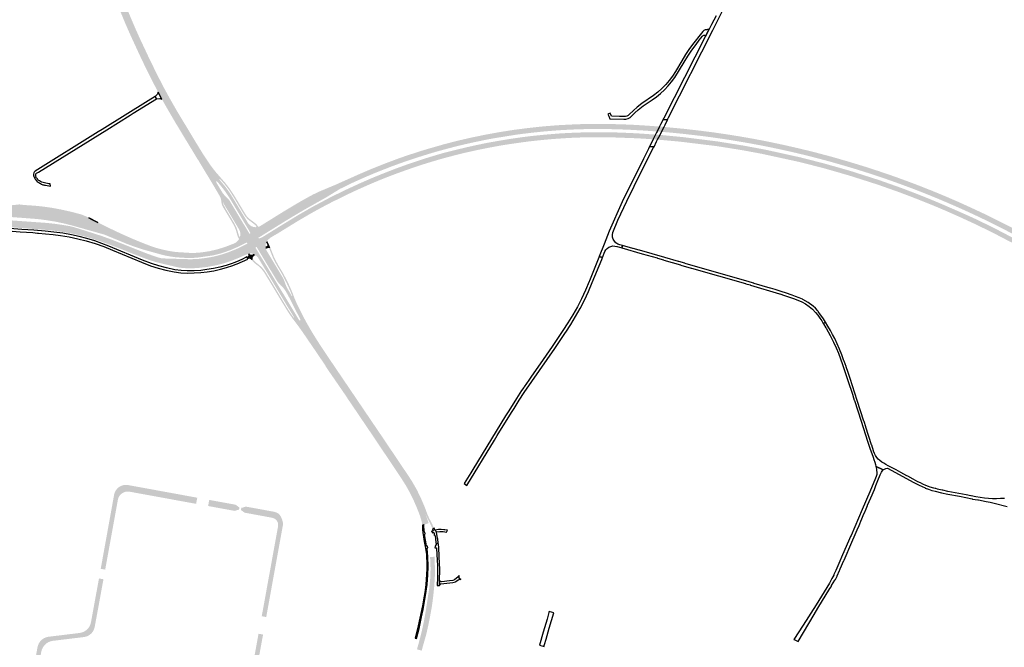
# Model space of a CAD drawing. Header units: metres. Extents: x 124582 to 143330, y 393481 to 406815.
# Tile 99 of 134: x 133225 to 134738, y 400381 to 401345. Entities that reach past the tile are written whole.
import ezdxf

# ---------------------------------------------------------------- set-up
doc = ezdxf.new("R2010")
doc.units = ezdxf.units.M
doc.header["$MEASUREMENT"] = 0
for name, color, linetype, lineweight in [('ir-ARC-asfalt-bestaande fietspaden-niet te inspecteren', 21, 'Continuous', 0), ('ir-ARC-asfalt-bestaande wegen-niet te inspecteren', 151, 'Continuous', 0), ('ir-ARC-asfalt-hoofdwegen-te inspecteren', 5, 'Continuous', 0), ('ir-ARC-fietspaden naastliggend- te inspecteren', 1, 'Continuous', 0)]:
    doc.layers.add(name, color=color, linetype=linetype, lineweight=lineweight)

msp = doc.modelspace()

# ---------------------------------------------------------------- hatches: boundary and pattern name
at = {"layer": 'ir-ARC-asfalt-hoofdwegen-te inspecteren', "linetype": 'Continuous', "lineweight": 13}
for points in [[(133439.054, 401234.95), (133427.45, 401257.348), (133416.287, 401279.97), (133413.673, 401285.342), (133397.217, 401320.898), (133395.342, 401325.109), (133389.253, 401339.039), (133383.415, 401353.076), (133371.983, 401382.786), (133365.63, 401400.442), (133359.779, 401418.271), (133358.347, 401422.731), (133353.974, 401437.52), (133349.804, 401452.367), (133342.422, 401480.554), (133340.473, 401488.097), (133333.128, 401519.324), (133340.071, 401520.824), (133341.296, 401515.199), (133344.429, 401502.096), (133348.787, 401484.36), (133353.392, 401466.687), (133354.813, 401461.391), (133363.844, 401429.224), (133365.002, 401425.332), (133370.201, 401409.06), (133375.843, 401392.937), (133377.695, 401387.667), (133383.472, 401372.308), (133389.48, 401357.037), (133392.928, 401348.608), (133400.977, 401329.804), (133407.608, 401315.051), (133422.199, 401283.995), (133430.202, 401267.667), (133437.616, 401252.89), (133445.233, 401238.217)], [(133522.88, 401093.482), (133504.851, 401123.205), (133500.955, 401129.651), (133499.637, 401131.831), (133489.461, 401148.667), (133481.351, 401162.013), (133473.321, 401175.324), (133466.352, 401186.771), (133463.818, 401191.04), (133451.294, 401212.915), (133439.054, 401234.95), (133445.233, 401238.217), (133451.46, 401226.785), (133455.075, 401220.301), (133462.154, 401207.888), (133469.441, 401195.596), (133479.231, 401179.405), (133497.519, 401149.105), (133505.84, 401135.591), (133508.151, 401131.838), (133512.571, 401125.159), (133521.522, 401112.849), (133527.077, 401106.125), (133532.391, 401100.254), (133531.437, 401099.465), (133526.991, 401096.356), (133526.979, 401096.348)], [(133719.099, 401085.74), (133718.908, 401086.128), (133715.516, 401093.779), (133725.036, 401097.974), (133745.475, 401107.108), (133765.69, 401115.759), (133785.429, 401123.646), (133804.954, 401130.974), (133819.379, 401136.048), (133840.94, 401143.008), (133846.839, 401144.85), (133876.755, 401153.5), (133898.489, 401159.099), (133919.965, 401164.001), (133941.47, 401168.396), (133963.143, 401172.301), (133983.983, 401175.587), (134005.287, 401178.313), (134026.745, 401180.662), (134030.696, 401181.025), (134051.531, 401182.705), (134070.587, 401183.716), (134093.279, 401184.628), (134111.762, 401184.847), (134128.223, 401184.699), (134147.89, 401184.118), (134156.177, 401183.819), (134165.05, 401183.498), (134176.153, 401182.826), (134182.04, 401182.47), (134193.461, 401181.724), (134204.385, 401180.918), (134200.515, 401173.348), (134197.068, 401173.616), (134182.043, 401174.616), (134163.64, 401175.62), (134152.482, 401176.093), (134137.108, 401176.608), (134119.804, 401176.912), (134103.723, 401176.891), (134088.719, 401176.606), (134073.66, 401176.068), (134058.769, 401175.314), (134043.668, 401174.228), (134028.899, 401172.974), (134013.783, 401171.406), (133998.781, 401169.625), (133985.473, 401167.838), (133968.728, 401165.088), (133953.643, 401162.725), (133949.02, 401161.877), (133938.691, 401159.841), (133923.633, 401156.734), (133908.679, 401153.423), (133893.656, 401149.793), (133878.686, 401145.85), (133863.668, 401141.731), (133848.594, 401137.166), (133833.62, 401132.491), (133818.576, 401127.42), (133807.72, 401123.597), (133795.785, 401119.224), (133783.635, 401114.486), (133768.369, 401108.388), (133753.453, 401102.047), (133738.611, 401095.396), (133728.935, 401090.907)], [(134755.741, 401013.018), (134753.247, 401014.354), (134738.048, 401022.297), (134723.083, 401029.88), (134707.886, 401037.327), (134692.656, 401044.606), (134677.663, 401051.528), (134662.614, 401058.257), (134647.51, 401064.776), (134641.231, 401067.44), (134632.489, 401071.103), (134617.48, 401077.192), (134602.474, 401083.103), (134588.451, 401088.362), (134587.472, 401088.735), (134572.431, 401094.255), (134557.441, 401099.562), (134542.373, 401104.683), (134527.399, 401109.6), (134512.344, 401114.349), (134497.32, 401118.869), (134482.267, 401123.27), (134467.365, 401127.458), (134466.247, 401127.757), (134452.278, 401131.5), (134437.225, 401135.371), (134422.212, 401139.045), (134407.271, 401142.512), (134392.175, 401145.841), (134377.264, 401148.96), (134362.117, 401151.955), (134347.163, 401154.739), (134332.121, 401157.391), (134317.075, 401159.862), (134302.016, 401162.154), (134287.096, 401164.292), (134272.168, 401166.205), (134257.178, 401167.976), (134242.134, 401169.666), (134227.09, 401171.152), (134213.256, 401172.349), (134212.202, 401172.44), (134212.163, 401172.443), (134210.959, 401172.537), (134203.975, 401173.079), (134201.521, 401173.27), (134200.515, 401173.348), (134204.385, 401180.918), (134205.36, 401180.837), (134207.782, 401180.636), (134214.739, 401180.058), (134216.008, 401179.953), (134217.065, 401179.865), (134246.365, 401177.06), (134268.79, 401174.48), (134289.623, 401171.851), (134310.387, 401168.834), (134330.351, 401165.641), (134353.625, 401161.577), (134376.703, 401157.095), (134399.358, 401152.277), (134423.554, 401146.771), (134447.387, 401140.88), (134469.211, 401135.113), (134470.173, 401134.859), (134495.904, 401127.483), (134521.006, 401119.871), (134545.096, 401112.069), (134569.222, 401103.78), (134591.869, 401095.514), (134605.442, 401090.347), (134626.48, 401082.054), (134646.146, 401073.935), (134667.178, 401064.836), (134686.475, 401056.069), (134708.84, 401045.608), (134731.019, 401034.621), (134750.056, 401024.92), (134759.938, 401019.66)], [(133817.113, 401113.24), (133815.73, 401120.851), (133822.552, 401123.319), (133834.463, 401127.337), (133853.188, 401133.368), (133874.87, 401139.814), (133900.924, 401146.307), (133908.233, 401148.071), (133915.556, 401149.78), (133922.543, 401151.333), (133936.677, 401154.321), (133943.825, 401155.744), (133950.903, 401157.032), (133972.22, 401160.694), (133979.066, 401161.765), (133985.919, 401162.786), (133997.018, 401164.341), (134000, 401164.711), (134007.559, 401165.701), (134014.957, 401166.508), (134030.021, 401168.013), (134044.555, 401169.281), (134051.554, 401169.823), (134058.558, 401170.298), (134066.33, 401170.727), (134074.105, 401171.086), (134081.828, 401171.387), (134089.553, 401171.626), (134098.137, 401171.828), (134106.723, 401171.956), (134113.971, 401171.972), (134121.219, 401171.924), (134140.343, 401171.64), (134163.847, 401170.733), (134178.659, 401169.886), (134198.059, 401168.547), (134194.473, 401161.298), (134184.944, 401161.972), (134171.446, 401162.717), (134136.905, 401163.989), (134122.944, 401164.181), (134112.701, 401164.198), (134098.857, 401164.124), (134091.892, 401164.011), (134084.928, 401163.833), (134077.856, 401163.569), (134070.787, 401163.234), (134063.512, 401162.822), (134057.065, 401162.39), (134049.151, 401161.86), (134042.065, 401161.316), (134035.667, 401160.771), (134035.553, 401160.761), (134029.046, 401160.155), (134014.696, 401158.666), (134007.801, 401157.888), (134000, 401156.869), (133997.607, 401156.575), (133974.985, 401153.274), (133966.936, 401152.011), (133958.863, 401150.61), (133943.458, 401147.736), (133936.123, 401146.283), (133928.785, 401144.763), (133913.778, 401141.493), (133906.113, 401139.725), (133898.571, 401137.851), (133883.958, 401134.061), (133876.883, 401132.159), (133869.905, 401130.199), (133862.946, 401128.175), (133855.195, 401125.854), (133847.463, 401123.47), (133840.792, 401121.345), (133831.994, 401118.44)], [(134749.004, 401002.446), (134717.38, 401018.925), (134689.832, 401032.206), (134670.37, 401041.177), (134650.8, 401049.911), (134633.379, 401057.331), (134615.846, 401064.482), (134595.763, 401072.371), (134575.58, 401080.003), (134554.259, 401087.523), (134542.61, 401091.632), (134534.47, 401094.226), (134498.703, 401105.622), (134461.61, 401116.245), (134459.314, 401116.903), (134422.972, 401126.182), (134364.844, 401138.82), (134334.839, 401144.393), (134296.094, 401150.559), (134239.359, 401157.471), (134207.202, 401160.398), (134206.14, 401160.474), (134204.939, 401160.559), (134197.917, 401161.055), (134195.416, 401161.232), (134194.473, 401161.298), (134198.059, 401168.547), (134199.089, 401168.475), (134201.568, 401168.301), (134208.584, 401167.81), (134209.813, 401167.724), (134210.746, 401167.659), (134244.464, 401164.375), (134297.881, 401157.653), (134336.322, 401151.509), (134370.151, 401145.227), (134424.794, 401133.184), (134461.819, 401123.688), (134464.321, 401122.975), (134501.266, 401112.454), (134544.961, 401098.507), (134578.274, 401086.754), (134598.675, 401079.014), (134618.968, 401070.996), (134636.345, 401063.793), (134653.627, 401056.366), (134673.404, 401047.721), (134693.081, 401038.849), (134720.659, 401025.444), (134752.968, 401008.603)], [(133604.882, 401004.877), (133600.26, 401012.404), (133602.288, 401013.663), (133624.633, 401027.522), (133652.62, 401044.62), (133674.135, 401057.026), (133699.666, 401070.653), (133721.236, 401081.404), (133729.293, 401085.093), (133746.26, 401092.939), (133763.622, 401100.56), (133780.557, 401107.516), (133801.771, 401115.8), (133815.73, 401120.851), (133817.113, 401113.24), (133813.123, 401111.846), (133795.39, 401105.317), (133777.167, 401098.118), (133759.946, 401090.797), (133743.011, 401083.279), (133729.123, 401076.723), (133705.111, 401064.959), (133688.256, 401056.141), (133673.387, 401047.948), (133655.479, 401037.511), (133647.055, 401032.423), (133629.111, 401021.375), (133621.425, 401016.553), (133616.105, 401013.567), (133611.066, 401010.574), (133610.015, 401009.858), (133609.053, 401009.099), (133606.736, 401007.191), (133606.576, 401007.022)], [(133563.189, 401011.239), (133563.596, 401012.837), (133563.859, 401015.301), (133563.671, 401017.771), (133563.04, 401020.167), (133561.986, 401022.409), (133561.23, 401023.693), (133557.805, 401029.398), (133555.967, 401032.459), (133539.514, 401059.866), (133538.202, 401062.277), (133537.171, 401064.821), (133536.954, 401064.721), (133535.751, 401069.807), (133535.666, 401070.215), (133534.633, 401073.736), (133532.896, 401076.968), (133522.88, 401093.482), (133526.979, 401096.348), (133526.582, 401095.753), (133526.684, 401095.046), (133536.354, 401079.009), (133537.321, 401077.61), (133538.427, 401076.319), (133546.094, 401068.385), (133546.829, 401067.471), (133547.456, 401066.516), (133567.742, 401032.744), (133577.567, 401016.437)], [(133578.979, 401017.596), (133577.873, 401019.818), (133569.968, 401033.053), (133549.018, 401067.901), (133544.789, 401074.716), (133540.263, 401081.337), (133534.98, 401088.196), (133528.305, 401096.197), (133527.678, 401096.525), (133526.991, 401096.356), (133531.437, 401099.465), (133539.848, 401089.26), (133543.813, 401084.103), (133546.786, 401079.84), (133549.818, 401075.171), (133552.273, 401071.201), (133570.247, 401041.379), (133574.065, 401035.044), (133575.188, 401033.127), (133576.636, 401030.999), (133578.462, 401029.186), (133580.6, 401027.753), (133582.971, 401026.752), (133585.462, 401026.178), (133588.017, 401026.108), (133591.254, 401026.755)], [(133598.9, 401014.42), (133591.254, 401026.755), (133593.41, 401027.349), (133593.595, 401027.424), (133597.808, 401029.986), (133610.492, 401037.868), (133623.258, 401045.835), (133636.066, 401053.67), (133648.913, 401061.347), (133661.904, 401068.84), (133674.879, 401075.924), (133679.788, 401078.347), (133686.243, 401081.335), (133688.512, 401082.277), (133714.802, 401093.297), (133714.729, 401093.432), (133715.516, 401093.779), (133718.908, 401086.128), (133704.466, 401077.246), (133695.94, 401072.05), (133693.354, 401070.579), (133681.147, 401063.713), (133667.23, 401055.849), (133655.959, 401049.385), (133643.951, 401042.232), (133631.113, 401034.411), (133607.348, 401019.676), (133600.988, 401015.719)], [(133488.292, 400978.814), (133476.052, 400979.067), (133463.846, 400980.022), (133455.443, 400981.216), (133447.104, 400982.794), (133443.717, 400983.655), (133434.63, 400986.169), (133414.662, 400991.725), (133407.013, 400994.142), (133394.739, 400998.453), (133388.922, 401000.676), (133373.039, 401007.215), (133359.065, 401012.981), (133356.077, 401014.226), (133353.003, 401015.24), (133345.072, 401017.471), (133330.723, 401021.527), (133316.245, 401025.592), (133308.759, 401027.729), (133293.944, 401031.578), (133279.307, 401034.682), (133265.002, 401036.982), (133257.856, 401037.927), (133254.549, 401038.325), (133251.672, 401038.601), (133244.108, 401039.212), (133232.851, 401040.07), (133223.527, 401040.78), (133208.558, 401041.9), (133195.908, 401042.784), (133174.708, 401043.944), (133174.33, 401044.296), (133159.294, 401045.442), (133155.789, 401045.696), (133156.795, 401059.337), (133160.301, 401059.077), (133168.245, 401058.65), (133175.294, 401058.361), (133184.37, 401057.549), (133186.596, 401057.592), (133199.091, 401058.502), (133198.81, 401058.145), (133198.751, 401056.861), (133198.915, 401056.475), (133199.3, 401056.311), (133201.852, 401056.085), (133202.33, 401056.429), (133202.167, 401056.995), (133199.585, 401058.538), (133224.557, 401061.065), (133230.863, 401060.272), (133237.202, 401059.813), (133248.285, 401059.079), (133261.691, 401057.676), (133275.029, 401055.726), (133288.276, 401053.234), (133303.533, 401049.87), (133318.632, 401045.857), (133323.642, 401044.08), (133328.472, 401041.86), (133345.245, 401033.159), (133362.188, 401024.792), (133378.777, 401016.914), (133395.54, 401009.413), (133410.898, 401002.987), (133426.43, 400996.993), (133435.834, 400993.941), (133445.392, 400991.412), (133455.075, 400989.412), (133464.853, 400987.948), (133491.047, 400986.342), (133504.016, 400987.358), (133516.734, 400989.315), (133529.285, 400992.257), (133541.742, 400996.265), (133553.072, 401000.637), (133554.888, 401001.466), (133557.72, 401003.061), (133560.086, 401005.29), (133561.848, 401008.021), (133566.635, 400999.112), (133559.732, 400995.724), (133548.696, 400990.937), (133539.29, 400987.577), (133531.695, 400985.168), (133521.974, 400982.824), (133497.292, 400979.242)], [(133484.016, 400962.787), (133470.137, 400963.92), (133455.874, 400967.261), (133441.648, 400970.58), (133433.805, 400972.571), (133426.062, 400974.92), (133418.434, 400977.62), (133397.844, 400985.575), (133376.577, 400994.102), (133362.324, 400999.606), (133347.919, 401004.698), (133333.373, 401009.372), (133319.785, 401013.036), (133306.055, 401016.13), (133292.209, 401018.649), (133276.33, 401020.903), (133260.36, 401022.37), (133215.327, 401025.665), (133215.414, 401025.823), (133210.956, 401026.193), (133209.523, 401026.242), (133206.31, 401026.106), (133203.216, 401025.231), (133203.255, 401024.976), (133203.854, 401024.559), (133184.638, 401025.73), (133184.329, 401026.898), (133183.442, 401027.719), (133165.388, 401029.181), (133163.457, 401029.305), (133155.019, 401029.848), (133154.89, 401028.498), (133154.523, 401028.525), (133155.658, 401043.914), (133159.656, 401043.622), (133169.152, 401043.022), (133171.715, 401043.008), (133174.267, 401043.244), (133174.652, 401043.49), (133174.708, 401043.944), (133195.908, 401042.784), (133194.672, 401042.505), (133193.729, 401041.658), (133193.318, 401040.46), (133193.543, 401039.213), (133194.347, 401038.234), (133195.527, 401037.771), (133212.661, 401036.468), (133213.141, 401036.434), (133266.438, 401032.628), (133278.643, 401031.297), (133290.802, 401029.59), (133302.902, 401027.509), (133309.221, 401025.834), (133334.07, 401017.969), (133349.739, 401012.951), (133363.398, 401008.029), (133376.925, 401002.757), (133390.717, 400997.277), (133399.387, 400993.778), (133412.151, 400988.795), (133419.664, 400985.878), (133420.972, 400985.405), (133429.406, 400982.36), (133437.909, 400979.513), (133441.74, 400978.518), (133445.676, 400978.102), (133461.161, 400977.633), (133476.27, 400977.131), (133486.795, 400976.9), (133493.204, 400977.052), (133500.369, 400977.501), (133508.323, 400978.462), (133514.62, 400979.404), (133522.968, 400981.011), (133531.011, 400982.951), (133538.628, 400985.264), (133546.468, 400987.986), (133553.386, 400990.761), (133558.649, 400992.98), (133567.659, 400997.328), (133575.073, 400984.871), (133574.91, 400984.797), (133570.122, 400982.869), (133560.743, 400978.686), (133551.899, 400975.123), (133550.55, 400974.58), (133539.208, 400970.778), (133526.615, 400967.553), (133511.929, 400964.845), (133497.021, 400963.289)], [(133587.144, 400983.115), (133585.112, 400984.508), (133582.822, 400985.414), (133581.818, 400985.676), (133580.66, 400985.86), (133578.281, 400985.886), (133578.197, 400985.87), (133575.073, 400984.871), (133567.659, 400997.328), (133570.261, 400998.638), (133573.841, 401000.407), (133574.338, 401001.012), (133574.274, 401001.792), (133573.686, 401002.308), (133572.904, 401002.269), (133569.322, 401000.4), (133566.635, 400999.112), (133561.848, 401008.021), (133562.622, 401009.587), (133563.189, 401011.239), (133577.567, 401016.437), (133577.888, 401016.207), (133578.276, 401016.282), (133578.712, 401016.578), (133579.036, 401017.037), (133578.979, 401017.596), (133591.254, 401026.755), (133598.9, 401014.42), (133596.91, 401013.148), (133591.862, 401010.093), (133591.638, 401009.815), (133591.632, 401009.459), (133592.146, 401008.881), (133592.919, 401008.853), (133595.734, 401009.927), (133597.594, 401010.792), (133598.173, 401011.124), (133600.26, 401012.404), (133604.882, 401004.877), (133603.882, 401003.145), (133603.102, 401001.303), (133602.843, 401000.327), (133602.636, 400998.86), (133602.539, 400997.986), (133602.513, 400995.206), (133603.149, 400992.499), (133594.022, 400987.01), (133591.883, 400990.527), (133588.965, 400995.361), (133588.636, 400995.592), (133588.238, 400995.529), (133587.436, 400995.054), (133587.206, 400994.714), (133587.28, 400994.311), (133590.173, 400989.538), (133592.326, 400985.96)], [(133650.991, 400880.553), (133646.136, 400886.853), (133646.306, 400886.995), (133646.221, 400887.744), (133630.837, 400913.204), (133622.454, 400927.173), (133616.436, 400937.165), (133594.178, 400974.168), (133591.481, 400978.652), (133591.473, 400978.665), (133590.39, 400980.09), (133590.193, 400980.298), (133588.781, 400981.783), (133587.144, 400983.115), (133592.326, 400985.96), (133654.127, 400883.32), (133654.646, 400882.908), (133655.307, 400882.876)], [(133655.717, 400883.097), (133656.054, 400883.667), (133655.996, 400884.326), (133641.103, 400913.838), (133637.354, 400920.861), (133633.406, 400927.902), (133631.421, 400931.017), (133628.965, 400933.775), (133625.205, 400937.309), (133621.853, 400941.232), (133620.102, 400943.681), (133594.022, 400987.01), (133603.149, 400992.499), (133603.152, 400992.491), (133603.808, 400990.837), (133604.634, 400989.261), (133629.31, 400948.2), (133630.018, 400946.839), (133631.096, 400944.275), (133633.976, 400936.304), (133635.215, 400933.677), (133636.597, 400931.123), (133642.873, 400920.331), (133643.238, 400920.543), (133648.419, 400907.767), (133659.821, 400885.306)], [(133687.883, 400826.795), (133654.201, 400876.387), (133650.991, 400880.553), (133655.307, 400882.876), (133655.717, 400883.097), (133659.821, 400885.306), (133666.781, 400872.374), (133673.177, 400861.765), (133693.574, 400830.558)], [(133803.837, 400655.369), (133775.458, 400697.855), (133687.883, 400826.795), (133693.574, 400830.558), (133781.103, 400700.925), (133809.285, 400659.035)], [(133845.886, 400569.083), (133844.228, 400576.166), (133842.105, 400583.123), (133839.525, 400589.925), (133836.629, 400597.161), (133831.801, 400608.368), (133826.397, 400619.309), (133820.431, 400629.954), (133813.92, 400640.274), (133803.837, 400655.369), (133809.285, 400659.035), (133820.457, 400642.43), (133827.178, 400631.83), (133833.32, 400620.885), (133838.866, 400609.626), (133843.8, 400598.085), (133846.459, 400591.351), (133847.17, 400589.213), (133853.03, 400571.593), (133846.396, 400569.183)], [(133495.859, 400601.18), (133471.917, 400605.55), (133468.626, 400606.151), (133450.637, 400609.434), (133398.171, 400619.01), (133395.038, 400619.582), (133393.563, 400619.851), (133390.164, 400620.089), (133386.795, 400619.574), (133383.622, 400618.331), (133380.8, 400616.422), (133378.466, 400613.939), (133369.91, 400615.494), (133370.894, 400618.789), (133372.471, 400621.844), (133374.587, 400624.555), (133377.168, 400626.827), (133380.125, 400628.581), (133383.356, 400629.758), (133386.749, 400630.315), (133390.187, 400630.235), (133417.675, 400625.209), (133424.622, 400623.938), (133452.377, 400618.863), (133470.374, 400615.572), (133497.587, 400610.596)], [(133356.166, 400500.166), (133349.272, 400501.358), (133349.942, 400505.065), (133350.84, 400510.027), (133369.91, 400615.494), (133378.466, 400613.939), (133377.188, 400611.928), (133376.235, 400609.744), (133375.63, 400607.44), (133375.357, 400605.938), (133370.401, 400578.665), (133370.23, 400577.721), (133362.055, 400532.728), (133361.161, 400527.786), (133359.849, 400520.529)], [(133555.145, 400590.401), (133554.715, 400590.419), (133553.282, 400590.699), (133516.13, 400597.48), (133515.46, 400597.602), (133514.222, 400597.828), (133516.032, 400607.223), (133555.287, 400600.049), (133556.4, 400599.838), (133556.848, 400599.618), (133561.261, 400596.191), (133561.648, 400596.031), (133562.415, 400595.884), (133561.694, 400591.92), (133560.976, 400592.049), (133560.577, 400592.064)], [(133629.232, 400570.974), (133621.386, 400572.275), (133620.105, 400574.936), (133618.171, 400577.168), (133615.719, 400578.814), (133612.921, 400579.759), (133594.018, 400583.263), (133570.437, 400587.568), (133570.248, 400587.654), (133565.359, 400591.26), (133564.663, 400591.385), (133565.358, 400595.32), (133566.09, 400595.18), (133566.547, 400595.189), (133571.934, 400596.858), (133572.365, 400596.896), (133576.478, 400596.171), (133598.349, 400592.171), (133605.346, 400590.891), (133607.918, 400590.421), (133610.006, 400590.039), (133613.878, 400589.331), (133615.753, 400588.973), (133618.967, 400588.062), (133621.875, 400586.417), (133624.311, 400584.13), (133625.356, 400582.715), (133626.165, 400581.399), (133626.804, 400579.989), (133627.838, 400577.361), (133628.883, 400573.765), (133629.066, 400572.729), (133629.186, 400571.683)], [(133603.549, 400427.267), (133596.636, 400428.583), (133600.567, 400449.923), (133603.861, 400468.183), (133605.272, 400476.003), (133606.229, 400481.263), (133609.646, 400500), (133611.604, 400510.744), (133613.94, 400523.8), (133621.798, 400567.047), (133621.904, 400569.686), (133621.386, 400572.275), (133629.232, 400570.974), (133629.154, 400568.402), (133629.126, 400568.146), (133627.672, 400560.162), (133627.131, 400557.189), (133625.674, 400549.187), (133625.227, 400546.734), (133624.107, 400540.58), (133622.826, 400533.545), (133621.097, 400524.051), (133616.75, 400500), (133612.161, 400474.706), (133609.996, 400462.655), (133608.342, 400453.545), (133607.182, 400447.171), (133603.932, 400429.363)], [(133861.823, 400476.155), (133854.46, 400476.65), (133855.345, 400484.139), (133855.803, 400491.914), (133855.987, 400500), (133856.026, 400502.291), (133855.529, 400515.353), (133855.148, 400519.416), (133862.135, 400519.911), (133862.322, 400513.826), (133862.4, 400511.29), (133862.652, 400505.647), (133862.772, 400500), (133862.592, 400488.066)], [(133318.317, 400395.945), (133317.469, 400402.939), (133320.925, 400403.76), (133324.181, 400405.18), (133327.134, 400407.154), (133329.69, 400409.62), (133331.77, 400412.5), (133333.307, 400415.702), (133334.252, 400419.126), (133346.313, 400485.042), (133346.599, 400486.603), (133353.481, 400485.371), (133351.423, 400474.215), (133346.028, 400444.507), (133339.973, 400411.937), (133339.003, 400408.533), (133337.418, 400405.368), (133335.271, 400402.553), (133332.639, 400400.186), (133329.858, 400398.472), (133326.823, 400397.26), (133323.626, 400396.588)], [(133842.369, 400375.69), (133835.191, 400377.748), (133837.487, 400386.059), (133842.11, 400403.595), (133845.975, 400421.314), (133849.074, 400439.183), (133853.3, 400467.27), (133853.62, 400467.24), (133854.46, 400476.65), (133861.823, 400476.155), (133860.68, 400464.42), (133860.138, 400459.336), (133859.534, 400454.26), (133858.875, 400449.191), (133858.14, 400444.132), (133857.381, 400439.593), (133855.732, 400430.537), (133852.732, 400415.431), (133851.621, 400410.147), (133850.43, 400404.88), (133849.169, 400399.63), (133846.265, 400389.592)], [(133590.833, 400297.012), (133573.256, 400300.186), (133573.628, 400302.221), (133574.685, 400307.998), (133575.607, 400312.845), (133577.066, 400320.851), (133582.196, 400349.04), (133591.416, 400399.945), (133591.753, 400401.669), (133598.73, 400400.404), (133598.543, 400399.403), (133596.843, 400390.28), (133595.892, 400385.186), (133585.744, 400329.353), (133582.138, 400309.592), (133581.968, 400307.927), (133582.056, 400306.255), (133582.745, 400303.625), (133584.067, 400301.25), (133585.939, 400299.279), (133588.242, 400297.836)]]:
    msp.add_hatch(color=5, dxfattribs=at).paths.add_polyline_path(points)
h = msp.add_hatch(color=5, dxfattribs=at)
h.paths.add_polyline_path([(133229.367, 400244.926), (133228.567, 400246.443), (133228.188, 400248.115), (133228.256, 400249.829), (133228.789, 400252.767), (133231.551, 400267.437), (133232.063, 400270.634), (133232.536, 400273.399), (133234.657, 400285.08), (133237.51, 400300.723), (133238.005, 400303.562), (133238.05, 400303.683), (133238.12, 400303.797), (133239.889, 400306.177), (133240.133, 400306.829), (133241.091, 400312.108), (133241.101, 400312.447), (133241.041, 400312.778), (133240.227, 400315.489), (133240.205, 400315.664), (133240.213, 400315.845), (133240.42, 400316.85), (133241.714, 400323.775), (133242.633, 400328.815), (133243.659, 400334.442), (133245.241, 400343.115), (133248.533, 400361.165), (133252.159, 400381.048), (133253.088, 400384.41), (133254.596, 400387.555), (133256.635, 400390.384), (133259.142, 400392.81), (133262.037, 400394.754), (133265.23, 400396.157), (133268.621, 400396.975), (133274.29, 400397.673), (133312.766, 400402.361), (133317.469, 400402.939), (133318.317, 400395.945), (133290.522, 400392.577), (133275.653, 400390.775), (133272.027, 400389.997), (133268.6, 400388.577), (133265.486, 400386.563), (133262.787, 400384.019), (133260.592, 400381.03), (133258.971, 400377.694), (133257.98, 400374.12), (133255.579, 400360.906), (133252.306, 400342.887), (133250.693, 400334.009), (133248.015, 400319.056), (133247.217, 400314.724), (133247.067, 400314.334), (133245.364, 400312.075), (133245.055, 400311.475), (133244.079, 400306.049), (133244.128, 400305.291), (133244.916, 400302.555), (133244.937, 400302.395), (133244.929, 400302.231), (133244.671, 400300.735), (133244.326, 400299.009), (133242.715, 400290.1), (133238.379, 400265.69), (133238.28, 400262.455), (133238.872, 400259.272), (133240.13, 400256.29), (133241.995, 400253.644)])
h.paths.add_polyline_path([(133234.327, 400259.147), (133233.833, 400259.195), (133233.611, 400259.64), (133234.145, 400262.57), (133234.366, 400262.874), (133234.737, 400262.818), (133234.859, 400262.463), (133234.631, 400259.54)], flags=16)
at = {"layer": 'ir-ARC-fietspaden naastliggend- te inspecteren', "linetype": 'Continuous', "lineweight": 30}
for points in [[(133437.24, 401233.993), (133431.487, 401244.984), (133422.816, 401261.965), (133414.48, 401279.113), (133411.865, 401284.487), (133395.395, 401320.073), (133393.517, 401324.291), (133387.412, 401338.254), (133381.561, 401352.325), (133377.523, 401362.555), (133370.111, 401382.082), (133363.739, 401399.791), (133357.87, 401417.674), (133356.433, 401422.151), (133352.053, 401436.966), (133347.875, 401451.839), (133344.418, 401464.771), (133340.574, 401479.456), (133338.532, 401487.613), (133334.756, 401503.234), (133331.202, 401518.908), (133333.128, 401519.324), (133340.473, 401488.097), (133342.422, 401480.554), (133349.804, 401452.367), (133353.974, 401437.52), (133358.347, 401422.731), (133359.779, 401418.271), (133365.63, 401400.442), (133371.983, 401382.786), (133383.415, 401353.076), (133389.253, 401339.039), (133395.342, 401325.109), (133397.217, 401320.898), (133413.673, 401285.342), (133416.287, 401279.97), (133427.45, 401257.348), (133439.054, 401234.95), (133437.755, 401234.265)], [(133445.233, 401238.217), (133437.616, 401252.89), (133430.202, 401267.667), (133422.199, 401283.995), (133407.608, 401315.051), (133400.977, 401329.804), (133392.928, 401348.608), (133389.48, 401357.037), (133383.472, 401372.308), (133377.695, 401387.667), (133375.843, 401392.937), (133370.201, 401409.06), (133365.002, 401425.332), (133363.844, 401429.224), (133354.813, 401461.391), (133353.392, 401466.687), (133348.787, 401484.36), (133344.429, 401502.096), (133341.296, 401515.199), (133340.071, 401520.824), (133342.07, 401521.256), (133343.24, 401515.878), (133343.529, 401514.648), (133346.375, 401502.559), (133350.725, 401484.851), (133355.324, 401467.205), (133356.743, 401461.916), (133365.765, 401429.78), (133366.915, 401425.915), (133372.098, 401409.695), (133377.722, 401393.623), (133379.572, 401388.357), (133385.339, 401373.026), (133391.336, 401357.783), (133394.773, 401349.38), (133402.816, 401330.591), (133409.424, 401315.889), (133424.003, 401284.858), (133431.997, 401268.55), (133438.965, 401254.617), (133446.124, 401240.781), (133447.006, 401239.154)], [(133505.84, 401135.591), (133497.519, 401149.105), (133479.231, 401179.405), (133469.441, 401195.596), (133462.154, 401207.888), (133455.075, 401220.301), (133451.46, 401226.785), (133445.233, 401238.217), (133447.006, 401239.154), (133453.341, 401227.47), (133456.821, 401221.277), (133463.883, 401208.893), (133471.153, 401196.63), (133480.865, 401180.591), (133489.56, 401166.18), (133499.356, 401149.97), (133506.225, 401138.835), (133507.63, 401136.676)], [(133497.932, 401130.797), (133487.535, 401147.935), (133479.7, 401160.809), (133471.613, 401174.284), (133464.644, 401185.731), (133462.101, 401190.015), (133452.543, 401206.373), (133443.197, 401222.853), (133437.58, 401233.344), (133437.24, 401233.993), (133437.755, 401234.265), (133439.054, 401234.95), (133451.294, 401212.915), (133463.818, 401191.04), (133466.352, 401186.771), (133473.321, 401175.324), (133481.351, 401162.013), (133489.461, 401148.667), (133499.637, 401131.831)], [(133561.848, 401008.021), (133561.276, 401008.939), (133560.296, 401010.657), (133559.944, 401011.384), (133559.072, 401014.022), (133557.461, 401019.889), (133555.951, 401024.291), (133554.051, 401028.538), (133551.775, 401032.597), (133540.722, 401051.12), (133536.991, 401057.303), (133536.32, 401058.587), (133535.435, 401060.607), (133534.965, 401062.762), (133534.443, 401066.648), (133534.08, 401068.625), (133533.817, 401069.784), (133533.435, 401070.909), (133531.991, 401074.057), (133529.76, 401078.068), (133527.505, 401081.848), (133515.93, 401101.251), (133512.721, 401106.63), (133512.59, 401106.627), (133503.406, 401121.971), (133499.145, 401129.152), (133498.989, 401129.055), (133497.932, 401130.797), (133499.637, 401131.831), (133500.955, 401129.651), (133504.851, 401123.205), (133522.88, 401093.482), (133532.896, 401076.968), (133534.633, 401073.736), (133535.666, 401070.215), (133535.751, 401069.807), (133536.954, 401064.721), (133536.993, 401064.395), (133537.159, 401063.019), (133537.517, 401061.595), (133538.141, 401060.266), (133542.771, 401051.877), (133554.461, 401032.33), (133554.793, 401031.755), (133557.407, 401026.484), (133559.414, 401020.954), (133560.883, 401015.759), (133561.51, 401013.445), (133561.998, 401012.298), (133562.51, 401011.427), (133562.813, 401011.202), (133563.189, 401011.239), (133562.622, 401009.587)], [(133588.017, 401026.108), (133588.484, 401026.563), (133588.349, 401027.201), (133587.625, 401028.171), (133585.761, 401030.091), (133581.942, 401033.196), (133578.143, 401035.891), (133574.717, 401038.836), (133571.709, 401042.205), (133569.215, 401045.866), (133557.252, 401065.955), (133550.786, 401076.488), (133545.475, 401084.427), (133539.327, 401092.383), (133532.391, 401100.254), (133527.077, 401106.125), (133521.522, 401112.849), (133512.571, 401125.159), (133508.151, 401131.838), (133505.84, 401135.591), (133507.63, 401136.676), (133510.237, 401132.673), (133511.053, 401131.465), (133517.821, 401121.336), (133525.525, 401111.308), (133540.838, 401093.841), (133547.118, 401085.685), (133552.592, 401077.564), (133559.026, 401067.091), (133571.018, 401046.912), (133573.367, 401043.457), (133576.149, 401040.339), (133579.315, 401037.613), (133583.228, 401034.898), (133586.014, 401032.751), (133588.627, 401030.396), (133590.037, 401028.645), (133591.254, 401026.755)], [(133603.149, 400992.499), (133602.513, 400995.206), (133602.539, 400997.986), (133602.652, 400996.955), (133602.883, 400996.615), (133603.294, 400996.59), (133604.224, 400996.92), (133604.772, 400997.093), (133605.301, 400997.608), (133605.397, 400998.34), (133605.108, 400999.345), (133604.358, 401001.194), (133604.086, 401001.515), (133603.739, 401001.684), (133603.217, 401001.565), (133603.102, 401001.303), (133603.882, 401003.145), (133604.882, 401004.877), (133606.25, 401002.402), (133606.79, 401001.35), (133607.223, 401000.406), (133609.635, 400995.16), (133609.842, 400994.646), (133607.933, 400993.875), (133607.523, 400994.366), (133606.884, 400994.336), (133603.473, 400993.158), (133603.172, 400992.897)], [(133693.574, 400830.558), (133673.177, 400861.765), (133666.781, 400872.374), (133659.821, 400885.306), (133648.419, 400907.767), (133643.238, 400920.543), (133643.445, 400920.663), (133640.107, 400929.009), (133635.443, 400939.199), (133631.485, 400946.992), (133626.564, 400956.32), (133621.061, 400965.43), (133616.899, 400972.835), (133613.246, 400980.504), (133610.119, 400988.402), (133607.933, 400993.875), (133609.842, 400994.646), (133612.188, 400988.84), (133615.192, 400981.177), (133618.732, 400973.745), (133622.79, 400966.584), (133628.373, 400957.346), (133633.342, 400948.107), (133637.408, 400940.058), (133642.118, 400929.726), (133645.163, 400921.96), (133646.676, 400917.825), (133649.369, 400911.361), (133652.33, 400904.889), (133659.26, 400891.206), (133663.497, 400883.18), (133669.237, 400872.899), (133672.766, 400866.903), (133676.77, 400860.261), (133682.548, 400851.031), (133688.49, 400841.915), (133695.261, 400831.673)], [(133581.154, 400975.727), (133579.997, 400976.888), (133578.501, 400977.56), (133576.864, 400977.653), (133575.302, 400977.156), (133573.768, 400980.313), (133574.3, 400980.571), (133575.463, 400981.316), (133576.114, 400981.986), (133576.359, 400982.887), (133576.137, 400983.794), (133575.654, 400984.574), (133575.42, 400984.832), (133575.073, 400984.871), (133578.197, 400985.87), (133577.891, 400985.636), (133577.827, 400985.256), (133578.16, 400984.592), (133579.566, 400983.857), (133581.145, 400983.71), (133582.662, 400984.171), (133583.189, 400984.719), (133583.149, 400985.142), (133582.822, 400985.414), (133585.112, 400984.508), (133587.144, 400983.115), (133586.604, 400983.173), (133585.633, 400982.685), (133584.102, 400981.264), (133582.878, 400979.571), (133582.671, 400978.281), (133583.06, 400977.033)], [(133686.231, 400825.703), (133676.286, 400840.378), (133658.578, 400866.262), (133652.487, 400874.772), (133647.889, 400880.757), (133644.973, 400884.64), (133644.16, 400885.654), (133638.746, 400893.419), (133633.411, 400901.838), (133617.343, 400928.597), (133614.646, 400933.075), (133602.814, 400952.587), (133599.748, 400957.566), (133596.074, 400962.114), (133591.851, 400966.157), (133588.594, 400968.657), (133584.785, 400971.791), (133581.38, 400975.36), (133581.154, 400975.727), (133583.06, 400977.033), (133584.638, 400975.161), (133585.193, 400974.537), (133586.954, 400972.751), (133588.822, 400971.077), (133593.234, 400967.706), (133597.593, 400963.549), (133601.397, 400958.88), (133604.587, 400953.771), (133615.624, 400935.444), (133620.229, 400927.784), (133635.161, 400902.975), (133640.532, 400894.535), (133645.567, 400887.314), (133646.136, 400886.853), (133650.991, 400880.553), (133654.201, 400876.387), (133687.883, 400826.795)], [(133809.285, 400659.035), (133781.103, 400700.925), (133693.574, 400830.558), (133695.261, 400831.673), (133740.05, 400765.593), (133741.349, 400763.676), (133746.884, 400755.51), (133747.425, 400754.712), (133783.01, 400702.21), (133784.58, 400699.876), (133788.324, 400694.311), (133792.462, 400688.16), (133811.193, 400660.319)], [(133801.928, 400654.085), (133784.485, 400680.201), (133781.745, 400684.301), (133773.55, 400696.57), (133773.339, 400696.881), (133772.781, 400697.706), (133768.262, 400704.383), (133767.674, 400705.252), (133757.968, 400719.594), (133754.24, 400725.103), (133734.8, 400753.829), (133728.778, 400762.618), (133728.125, 400763.919), (133727.499, 400764.828), (133724.88, 400768.634), (133724.844, 400768.687), (133704.701, 400797.953), (133703.93, 400799.103), (133700.896, 400803.467), (133700.812, 400803.588), (133694.557, 400812.9), (133694.729, 400813.016), (133694.309, 400813.651), (133694.345, 400813.731), (133687.893, 400823.251), (133686.231, 400825.703), (133687.883, 400826.795), (133775.458, 400697.855), (133803.837, 400655.369)], [(133843.616, 400568.187), (133843.376, 400569.476), (133841.821, 400576.136), (133839.822, 400582.678), (133837.39, 400589.07), (133834.494, 400596.306), (133829.713, 400607.403), (133824.362, 400618.237), (133818.455, 400628.777), (133812.007, 400638.996), (133801.928, 400654.085), (133803.837, 400655.369), (133813.92, 400640.274), (133820.431, 400629.954), (133826.397, 400619.309), (133831.801, 400608.368), (133836.629, 400597.161), (133839.525, 400589.925), (133842.105, 400583.123), (133844.228, 400576.166), (133845.886, 400569.083)], [(133859.119, 400562.781), (133855.98, 400569.68), (133854.535, 400572.855), (133851.753, 400578.156), (133849.295, 400583.616), (133847.17, 400589.213), (133846.459, 400591.351), (133843.8, 400598.085), (133838.866, 400609.626), (133833.32, 400620.885), (133827.178, 400631.83), (133820.457, 400642.43), (133809.285, 400659.035), (133811.193, 400660.319), (133822.027, 400644.216), (133822.571, 400643.407), (133827.954, 400634.997), (133828.658, 400633.836), (133835.057, 400622.525), (133840.823, 400610.878), (133845.939, 400598.931), (133848.603, 400592.198), (133851.074, 400585.337), (133854.055, 400578.682), (133857.53, 400572.27), (133861.477, 400563.634)]]:
    msp.add_hatch(color=1, dxfattribs=at).paths.add_polyline_path(points)

# ---------------------------------------------------------------- linework, layer by layer
at = {"layer": 'ir-ARC-asfalt-bestaande fietspaden-niet te inspecteren', "color": 11, "linetype": 'Continuous', "lineweight": 30, "flags": 128}
msp.add_lwpolyline([(133207.309, 401020.309), (133225.366, 401019.064), (133244.767, 401017.695), (133251.888, 401017.133), (133253.69, 401016.99), (133264.647, 401016.125), (133276.186, 401015.023), (133287.668, 401013.431), (133300.924, 401011.12), (133314.084, 401008.308), (133327.127, 401004.999), (133340.68, 401000.904), (133354.029, 400996.19), (133367.148, 400990.866), (133412, 400972.397), (133425.927, 400966.913), (133437.462, 400963.163), (133449.495, 400960.088), (133462.342, 400957.3), (133472.409, 400955.949), (133481.991, 400955.489), (133493.053, 400955.744), (133502.87, 400956.47), (133512.793, 400957.65), (133522.884, 400959.286), (133533.309, 400961.571), (133542.581, 400964.114), (133552.345, 400967.261), (133555.983, 400968.66), (133559.061, 400969.844), (133567.24, 400973.469), (133575.302, 400977.156), (133573.768, 400980.313), (133565.893, 400976.486), (133557.744, 400972.959), (133553.764, 400971.392), (133551.207, 400970.386), (133541.82, 400967.372), (133532.318, 400964.744), (133522.451, 400962.598), (133512.339, 400960.973), (133502.835, 400959.787), (133492.825, 400959.05), (133482.338, 400958.865), (133472.719, 400959.383), (133462.974, 400960.796), (133450.311, 400963.544), (133438.451, 400966.574), (133427.127, 400970.256), (133413.301, 400975.7), (133361.854, 400997.155), (133350.984, 401001.291), (133339.979, 401005.051), (133328.185, 401008.574), (133316.262, 401011.634), (133304.229, 401014.226), (133290.879, 401016.698), (133277.436, 401018.601), (133263.925, 401019.932), (133246.579, 401021.289), (133228.113, 401022.58), (133209.386, 401023.921)], dxfattribs=at)
for points in [[(133846.872, 400540.755), (133847.882, 400535.57), (133849.226, 400527.151), (133849.59, 400523.462), (133849.887, 400519.767), (133852.091, 400519.924), (133851.497, 400526.502), (133850.788, 400532.465), (133851.038, 400533.319), (133851.856, 400533.669), (133851.417, 400536.044), (133850.558, 400536.07), (133850.01, 400536.732), (133846.76, 400553.991), (133847.017, 400554.811), (133847.8, 400555.165), (133847.352, 400557.512), (133846.519, 400557.698), (133846.133, 400558.46), (133845.891, 400568.659), (133845.93, 400568.861), (133846.062, 400569.042), (133846.396, 400569.183), (133845.886, 400569.083), (133843.616, 400568.187), (133843.743, 400562.014), (133844.203, 400556.411), (133845.002, 400550.846), (133845.84, 400546.486), (133846.872, 400540.755)], [(133865.213, 400558.408), (133862.771, 400560.721), (133861.477, 400563.634), (133859.119, 400562.781), (133859.951, 400560.405), (133859.906, 400560.037), (133859.66, 400559.759), (133858.639, 400559.4), (133857.883, 400559.406), (133857.354, 400559.946), (133858.245, 400557.993), (133859.317, 400556.134), (133859.312, 400556.849), (133859.785, 400557.386), (133860.495, 400557.472), (133861.082, 400557.063), (133861.753, 400555.402), (133861.832, 400555.02), (133861.751, 400554.639), (133861.495, 400554.263), (133861.041, 400554.238), (133862.64, 400553.06), (133863.388, 400548.254), (133863.389, 400548.246), (133863.637, 400546.264), (133863.637, 400546.262), (133864.671, 400538.65), (133867.769, 400541.596), (133867.045, 400546.667), (133867.044, 400546.674), (133866.743, 400548.628), (133866.741, 400548.638), (133866.226, 400551.659), (133865.024, 400557.331), (133865.213, 400558.408)], [(133862.771, 400560.721), (133865.213, 400558.408), (133870.34, 400558.825), (133875.48, 400558.617), (133880.556, 400557.786), (133881.622, 400559.556), (133881.98, 400560.644), (133878.047, 400561.051), (133876.401, 400561.431), (133872.464, 400562.011), (133868.485, 400561.954), (133865.592, 400561.506), (133862.771, 400560.721)], [(133862.579, 400533.085), (133862.951, 400533.657), (133863.598, 400533.872), (133864.478, 400533.778), (133865.044, 400533.472), (133865.303, 400532.883), (133866.169, 400513.909), (133866.477, 400507.155), (133866.662, 400499.864), (133866.66, 400487.859), (133866.11, 400475.867), (133869.716, 400475.581), (133869.802, 400475.574), (133869.909, 400483.552), (133870.114, 400500.543), (133869.464, 400520.037), (133868.801, 400534.476), (133867.769, 400541.596), (133864.671, 400538.65), (133863.351, 400535.97), (133862.579, 400533.085)], [(133849.887, 400519.767), (133850.331, 400510.669), (133850.369, 400501.56), (133850.001, 400492.458), (133848.731, 400477.509), (133850.87, 400477.274), (133852.061, 400491.461), (133852.469, 400505.692), (133852.091, 400519.924), (133849.887, 400519.767)], [(133869.909, 400483.552), (133869.802, 400475.574), (133870.638, 400477.156), (133872.071, 400478.227), (133890.106, 400480.275), (133892.243, 400480.771), (133894.276, 400481.593), (133895.098, 400481.9), (133898.272, 400484.306), (133898.691, 400484.627), (133899.87, 400485.211), (133901.183, 400485.308), (133902.435, 400484.902), (133901.069, 400486.144), (133900.196, 400487.771), (133899.811, 400489.422), (133899.624, 400491.106), (133899.334, 400489.885), (133898.588, 400488.877), (133892.961, 400484.644), (133890.476, 400483.695), (133885.281, 400482.87), (133873.29, 400481.564), (133871.898, 400481.687), (133870.693, 400482.395), (133869.909, 400483.552)], [(133832.431, 400394.654), (133834.538, 400394.144), (133838.355, 400409.831), (133842.241, 400427.825), (133844.581, 400439.013), (133849.487, 400466.834), (133850.87, 400477.274), (133848.731, 400477.509), (133847.604, 400468.448), (133846.21, 400459.425), (133843.59, 400444.727), (133837.056, 400413.778), (133832.431, 400394.654)]]:
    msp.add_lwpolyline(points, close=True, dxfattribs=at)
at = {"layer": 'ir-ARC-asfalt-bestaande wegen-niet te inspecteren', "color": 7, "linetype": 'Continuous', "lineweight": 30, "flags": 128}
for points in [[(134294.835, 401350.701), (134291.321, 401344.057), (134287.922, 401337.661), (134284.501, 401331.223), (134277.862, 401318.445), (134214.629, 401193.644), (134213.667, 401191.758), (134213.442, 401191.872), (134213.307, 401191.604), (134220.252, 401191.028), (134220.387, 401191.296), (134220.221, 401191.379), (134221.78, 401194.546), (134289.671, 401328.628), (134294.881, 401338.859), (134294.897, 401338.891), (134309.948, 401368.608)], [(134737.654, 400609.421), (134731.56, 400609.177), (134725.424, 400609.02), (134719.287, 400609.052), (134713.226, 400609.384), (134707.183, 400609.95), (134700.406, 400610.793), (134693.661, 400611.861), (134686.394, 400613.236), (134686.105, 400613.424), (134679.077, 400614.81), (134678.729, 400614.796), (134650.825, 400620.254), (134642.884, 400621.967), (134642.073, 400622.285), (134637.129, 400623.376), (134634.731, 400623.975), (134632.223, 400624.602), (134631.499, 400624.657), (134629.167, 400625.294), (134623.88, 400626.912), (134621.231, 400627.84), (134616.883, 400629.541), (134612.587, 400631.368), (134608.586, 400633.236), (134604.648, 400635.234), (134597.344, 400639.207), (134589.091, 400643.705), (134588.051, 400644.273), (134578.541, 400649.469), (134571.541, 400653.584), (134570.483, 400653.736), (134558.993, 400659.75), (134555.594, 400661.589), (134552.271, 400663.564), (134549.305, 400665.438), (134546.47, 400667.504), (134543.832, 400669.812), (134541.482, 400672.413), (134539.651, 400675.253), (134538.255, 400678.33), (134536.79, 400682.249), (134536.827, 400682.577), (134533.824, 400691.216), (134533.484, 400691.628), (134524.768, 400719.038), (134524.756, 400719.622), (134522.17, 400727.795), (134521.814, 400728.371), (134511.682, 400759.686), (134500.494, 400793.885), (134497.522, 400802.689), (134494.494, 400811.473), (134494.479, 400812.035), (134491.581, 400820.438), (134491.191, 400820.914), (134487.993, 400829.938), (134484.458, 400838.835), (134480.853, 400846.931), (134476.998, 400854.912), (134473.75, 400861.258), (134470.335, 400867.516), (134466.632, 400873.947), (134462.776, 400880.288), (134459.447, 400878.198), (134459.65, 400877.873), (134459.736, 400877.521), (134463.44, 400871.415), (134463.864, 400870.939), (134466.995, 400865.436), (134470.024, 400859.877), (134472.763, 400854.68), (134475.359, 400849.41), (134475.359, 400849.41), (134479.184, 400840.991), (134482.774, 400832.47), (134486.082, 400823.786), (134489.107, 400814.999), (134496.785, 400792.356), (134504.752, 400768.261), (134504.713, 400767.689), (134506.956, 400760.608), (134507.508, 400759.702), (134517.668, 400728.232), (134527.463, 400697.297), (134530.969, 400686.554), (134535.836, 400672.912), (134537.253, 400669.044), (134538.531, 400665.127), (134539.603, 400661.492), (134540.315, 400658.541), (134541.753, 400657.887), (134544.538, 400656.602), (134546.251, 400655.788), (134548.222, 400654.802), (134550.364, 400653.817), (134551.339, 400653.243), (134553.4, 400654.67), (134555.682, 400655.708), (134557.469, 400655.776), (134559.179, 400655.253), (134597.569, 400634.534), (134606.53, 400629.829), (134615.798, 400625.761), (134616.225, 400625.373), (134621.235, 400623.481), (134626.346, 400621.883), (134626.924, 400621.893), (134631.412, 400620.598), (134641.104, 400618.217), (134650.88, 400616.204), (134668.719, 400612.719), (134687.964, 400608.902), (134688.684, 400608.6), (134692.699, 400607.809), (134696.736, 400607.161), (134697.407, 400607.122), (134697.824, 400607.158), (134709.662, 400605.005), (134715.919, 400603.821), (134722.11, 400602.33), (134741.864, 400597.047)]]:
    msp.add_lwpolyline(points, dxfattribs=at)
for points in [[(134232.15, 401265.332), (134227.707, 401258.235), (134222.758, 401251.482), (134217.328, 401245.109), (134211.446, 401239.15), (134205.145, 401233.637), (134198.457, 401228.599), (134180.497, 401215.836), (134173.65, 401210.682), (134167.599, 401205.079), (134161.41, 401199.16), (134159.587, 401197.804), (134157.553, 401196.79), (134155.373, 401196.15), (134153.174, 401195.907), (134146.151, 401196.148), (134134.135, 401196.56), (134131.968, 401201.339), (134128.38, 401199.664), (134128.922, 401198.423), (134129.735, 401196.561), (134131.541, 401192.423), (134152.802, 401191.807), (134156.235, 401192.061), (134159.533, 401193.045), (134162.544, 401194.714), (134165.127, 401196.989), (134169.878, 401201.616), (134174.953, 401206.19), (134182.879, 401212.334), (134196.467, 401221.857), (134203.177, 401226.511), (134209.555, 401231.61), (134215.571, 401237.131), (134221.198, 401243.049), (134226.409, 401249.335), (134231.18, 401255.962), (134238.48, 401267.642), (134245.46, 401279.522), (134251.34, 401288.85), (134257.556, 401297.828), (134263.964, 401306.671), (134268.842, 401313.15), (134273.826, 401319.547), (134274.896, 401320.411), (134276.16, 401320.955), (134277.049, 401320.783), (134277.733, 401320.19), (134278.031, 401319.335), (134277.862, 401318.445), (134284.501, 401331.223), (134284.095, 401330.809), (134282.914, 401329.98), (134281.559, 401329.482), (134280.122, 401329.351), (134277.961, 401329.009), (134275.957, 401328.133), (134274.24, 401326.778), (134270.07, 401321.65), (134260.478, 401309.254), (134253.936, 401300.35), (134247.745, 401291.198), (134241.913, 401281.813), (134232.15, 401265.332)], [(133249.301, 401106.193), (133249.329, 401106.49), (133249.524, 401107.169), (133249.831, 401107.806), (133250.24, 401108.382), (133250.74, 401108.882), (133253.5, 401110.842), (133358.88, 401175.83), (133394.646, 401198.377), (133399.36, 401201.349), (133435.025, 401223.023), (133432.969, 401226.866), (133422.264, 401220.212), (133351.459, 401176.203), (133345.474, 401172.47), (133248.34, 401112.041), (133247.172, 401110.816), (133246.348, 401109.338), (133245.92, 401107.7), (133245.879, 401107.165), (133246.207, 401105.208), (133247.154, 401102.885), (133247.86, 401101.446), (133248.681, 401100.07), (133249.614, 401098.767), (133250.653, 401097.547), (133251.798, 401096.428), (133253.048, 401095.426), (133254.362, 401094.515), (133255.712, 401093.657), (133256.872, 401092.996), (133258.066, 401092.399), (133259.291, 401091.869), (133260.542, 401091.405), (133261.817, 401091.009), (133263.111, 401090.683), (133264.421, 401090.427), (133272.28, 401089.341), (133271.62, 401092.532), (133269.458, 401092.743), (133267.308, 401093.06), (133265.176, 401093.483), (133263.068, 401094.009), (133258.899, 401095.258), (133256.873, 401096.064), (133254.969, 401097.127), (133254.11, 401097.763), (133253.338, 401098.501), (133251.951, 401100.122), (133250.688, 401101.841), (133250.144, 401102.761), (133249.719, 401103.741), (133249.336, 401105.089), (133249.262, 401105.789), (133249.301, 401106.193)], [(133434.999, 401228.897), (133432.969, 401226.866), (133435.025, 401223.023), (133440.15, 401223.717), (133443.197, 401222.853), (133437.58, 401233.344), (133436.464, 401230.363), (133434.999, 401228.897)], [(134213.307, 401191.604), (134209.369, 401183.786), (134207.782, 401180.636), (134203.975, 401173.079), (134203.092, 401171.327), (134202.718, 401170.585), (134201.568, 401168.301), (134197.917, 401161.055), (134196.358, 401157.962), (134192.468, 401150.24), (134199.456, 401149.649), (134203.384, 401157.465), (134204.939, 401160.559), (134208.584, 401167.81), (134210.959, 401172.537), (134214.739, 401180.058), (134216.323, 401183.21), (134220.252, 401191.028), (134213.307, 401191.604)], [(134190.668, 401146.323), (134183.062, 401131.286), (134150.386, 401064.88), (134130.538, 401020.063), (134122.622, 401000), (134115.227, 400981.257), (134120.081, 400979.342), (134123.796, 400988.56), (134125.373, 400991.287), (134127.495, 400993.616), (134130.064, 400995.44), (134132.962, 400996.675), (134136.056, 400997.266), (134139.205, 400997.184), (134142.265, 400996.434), (134142.548, 400996.37), (134149.868, 400994.276), (134150.915, 400998.007), (134146.726, 400999.216), (134143.773, 401000), (134140.888, 401002.008), (134138.512, 401004.598), (134136.76, 401007.646), (134135.717, 401011.003), (134135.434, 401014.506), (134135.924, 401017.987), (134143.739, 401036.635), (134157.44, 401066.193), (134179.994, 401111.98), (134197.855, 401147.217), (134198.744, 401149.021), (134199.063, 401148.857), (134199.321, 401149.381), (134199.456, 401149.649), (134192.468, 401150.24), (134192.333, 401149.972), (134192.477, 401149.898), (134190.668, 401146.323)], [(133331.121, 401040.4), (133334.754, 401038.521), (133344.865, 401033.366), (133331.144, 401040.457), (133331.121, 401040.4)], [(134150.915, 400998.007), (134149.868, 400994.276), (134181.274, 400985.295), (134204.155, 400978.793), (134204.508, 400978.509), (134204.752, 400978.43), (134214.035, 400975.762), (134214.436, 400975.624), (134214.68, 400975.651), (134239.841, 400968.381), (134240.198, 400968.111), (134240.77, 400967.95), (134256.361, 400963.389), (134257.033, 400963.295), (134339.816, 400939.508), (134340.293, 400939.196), (134346.864, 400937.308), (134347.724, 400937.223), (134392.346, 400923.928), (134392.871, 400923.626), (134399.943, 400921.255), (134401.631, 400920.901), (134407.757, 400918.869), (134413.82, 400916.658), (134420.135, 400914.239), (134426.306, 400911.475), (134432.22, 400908.153), (134437.813, 400904.315), (134442.911, 400899.943), (134447.599, 400895.133), (134451.032, 400890.82), (134454.183, 400886.297), (134456.985, 400882.129), (134459.447, 400878.198), (134462.776, 400880.288), (134462.466, 400881.005), (134458.558, 400886.876), (134455.281, 400891.538), (134451.453, 400896.815), (134450.964, 400897.809), (134450.492, 400898.353), (134447.369, 400901.725), (134443.917, 400904.759), (134436.148, 400910.198), (134428.026, 400915.093), (134427.385, 400915.373), (134422.209, 400917.561), (134416.986, 400919.633), (134411.613, 400921.607), (134401.132, 400925.214), (134396.039, 400926.887), (134385.575, 400930.198), (134385.353, 400930.376), (134378.437, 400932.425), (134377.891, 400932.453), (134353.143, 400939.735), (134352.643, 400940.137), (134352.114, 400940.271), (134344.242, 400942.473), (134291.601, 400957.378), (134247.33, 400970.233), (134246.905, 400970.589), (134244.783, 400971.23), (134239.449, 400972.805), (134237.585, 400973.312), (134236.918, 400973.309), (134216.165, 400979.36), (134177.035, 400990.581), (134176.732, 400990.869), (134167.389, 400993.485), (134166.722, 400993.446), (134150.915, 400998.007)], [(134099.675, 400942.723), (134094.151, 400929.225), (134088.1, 400915.956), (134081.569, 400903.633), (134074.587, 400891.56), (134067.173, 400879.452), (134059.467, 400867.528), (134051.286, 400855.103), (134042.913, 400842.807), (134028.894, 400822.696), (134010.192, 400795.668), (134007.192, 400791.209), (134000, 400780.92), (133999.294, 400779.91), (133996.011, 400775.203), (133987.931, 400762.877), (133976.19, 400743.818), (133971.436, 400736.129), (133920.974, 400653.96), (133917.938, 400649.016), (133907.643, 400632.253), (133911.96, 400629.573), (133954.336, 400699.145), (133958.619, 400706.083), (133980.351, 400741.276), (133984.27, 400747.611), (133992.072, 400760.217), (134000, 400772.141), (134046.835, 400839.719), (134055.293, 400852.091), (134063.59, 400864.571), (134063.763, 400864.834), (134071.473, 400876.807), (134078.929, 400888.94), (134086.103, 400901.312), (134092.768, 400913.966), (134098.831, 400927.396), (134104.434, 400941.025), (134118.966, 400976.577), (134120.081, 400979.342), (134115.227, 400981.257), (134114.64, 400979.768), (134100.105, 400943.788), (134099.675, 400942.723)], [(134524.09, 400590.739), (134527.452, 400598.486), (134527.592, 400599.341), (134532.38, 400610.518), (134537.898, 400623.193), (134540.409, 400629.137), (134543.392, 400636.987), (134546.925, 400645.89), (134547.74, 400647.968), (134548.761, 400649.953), (134549.661, 400651.464), (134550.819, 400652.788), (134551.339, 400653.243), (134550.364, 400653.817), (134548.222, 400654.802), (134546.251, 400655.788), (134544.538, 400656.602), (134541.753, 400657.887), (134540.315, 400658.541), (134540.492, 400657.808), (134541.396, 400653.439), (134541.776, 400648.994), (134541.476, 400646.078), (134540.818, 400643.221), (134539.813, 400640.467), (134530.804, 400619.678), (134519.165, 400592.406), (134502.305, 400552.595), (134501.41, 400551.158), (134501.327, 400550.963), (134499.919, 400547.641), (134487.473, 400519.345), (134487.352, 400519.151), (134484.815, 400513.156), (134478.66, 400498.573), (134475.887, 400492.59), (134475.424, 400491.675), (134472.571, 400486.413), (134472.684, 400486.272), (134468.734, 400479.233), (134448.5, 400446.17), (134428.655, 400414.996), (134414.3, 400392.892), (134414.444, 400392.815), (134420.895, 400389.64), (134421.042, 400389.565), (134445.45, 400431.473), (134451.059, 400440.813), (134469.447, 400471.023), (134471.356, 400473.909), (134472.047, 400475.152), (134472.29, 400475.597), (134477.363, 400484.124), (134477.933, 400484.827), (134478.193, 400484.895), (134480.849, 400490.288), (134480.746, 400490.59), (134480.787, 400490.678), (134484.433, 400498.815), (134484.924, 400500), (134485.534, 400501.473), (134490.884, 400513.999), (134491.396, 400514.857), (134494.483, 400521.932), (134500.289, 400535.315), (134511.455, 400561.27), (134514.31, 400568.109), (134515.343, 400570.314), (134515.347, 400570.322), (134517.045, 400574.362), (134518.531, 400578.1), (134520.595, 400583.092), (134523.575, 400589.927), (134524.089, 400590.737), (134524.09, 400590.739)], [(134029.276, 400404.148), (134023.599, 400384.298), (134030.433, 400382.302), (134030.814, 400383.643), (134031.222, 400385.077), (134033.6, 400393.445), (134038.404, 400409.989), (134045.224, 400433.712), (134038.329, 400435.71), (134037.864, 400434.141), (134035.009, 400424.039), (134029.276, 400404.148)]]:
    msp.add_lwpolyline(points, close=True, dxfattribs=at)

doc.saveas('drawing.dxf')
